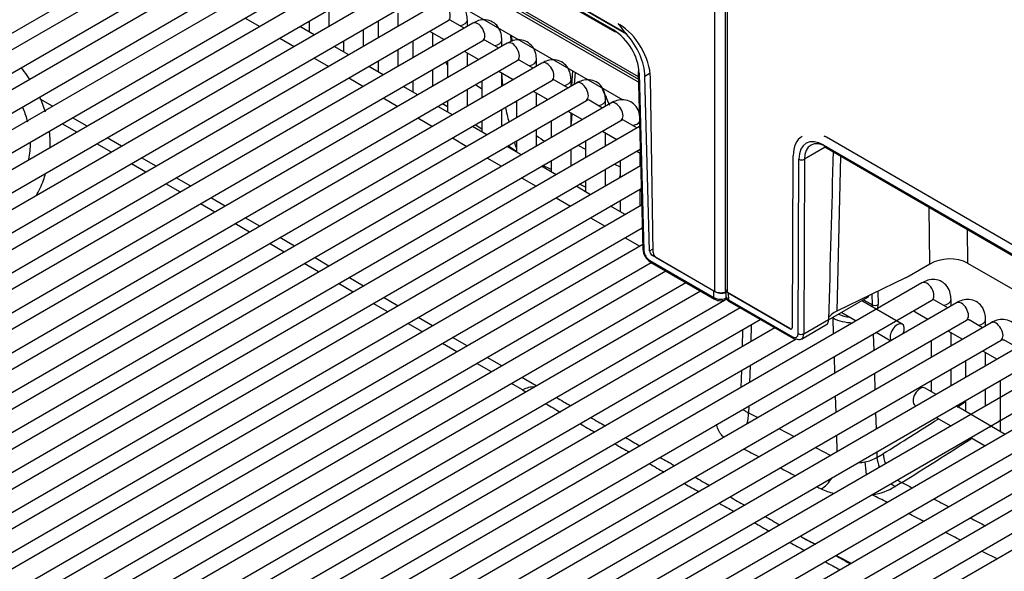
# Model space of a CAD drawing. Header units: millimetres. Extents: x 0 to 287, y 0 to 200.
# Tile 34 of 49: x 209.86 to 222.17, y 96.54 to 103.42. Entities that reach past the tile are written whole.
import ezdxf

# ---------------------------------------------------------------- set-up
doc = ezdxf.new("R2010")
doc.units = ezdxf.units.MM
doc.layers.add('130.667_BW4C_CTM', color=7, linetype='Continuous')
doc.layers.add('Standard', color=7, linetype='Continuous')

# ---------------------------------------------------------------- blocks, each defined once
blk = doc.blocks.new('SE3')
at = {"layer": '130.667_BW4C_CTM', "color": 7, "linetype": 'Continuous'}
for p, q in [((218.68, 131.329), (218.68, 100.058)), ((218.71, 100.017), (218.71, 131.289)), ((218.554, 100.029), (218.554, 113.566)), ((217.447, 103.245), (203.618, 111.229)), ((217.44, 103.254), (203.627, 111.229)), ((203.781, 111.094), (217.286, 103.297)), ((203.791, 111.072), (217.296, 103.275)), ((205.34, 109.789), (217.595, 102.714)), ((205.361, 109.745), (217.596, 102.681)), ((210.314, 106.514), (217.402, 102.422)), ((217.597, 102.643), (210.741, 106.602)), ((203.504, 99.644), (212.626, 104.91)), ((212.933, 104.877), (203.811, 99.611)), ((203.936, 99.394), (213.058, 104.661)), ((213.365, 104.628), (204.243, 99.362)), ((204.368, 99.145), (213.49, 104.411)), ((213.797, 104.378), (204.675, 99.112)), ((204.8, 98.896), (213.922, 104.162)), ((214.229, 104.129), (205.107, 98.863)), ((205.232, 98.646), (214.354, 103.913)), ((214.661, 103.88), (205.54, 98.613)), ((205.665, 98.397), (214.786, 103.663)), ((215.093, 103.63), (205.972, 98.364)), ((213.729, 103.342), (213.729, 103.552)), ((212.679, 103.444), (212.861, 103.339)), ((214.593, 103.342), (214.593, 103.506)), ((206.097, 98.147), (215.218, 103.414)), ((215.525, 103.381), (206.404, 98.114)), ((213.543, 103.234), (213.361, 103.339)), ((213.479, 103.407), (213.479, 103.271)), ((214.161, 103.092), (214.161, 103.302)), ((214.343, 103.407), (214.343, 103.197)), ((215.418, 103.319), (215.251, 103.415)), ((215.458, 103.342), (215.458, 103.42)), ((213.111, 103.195), (213.293, 103.09)), ((214.986, 103.28), (215.168, 103.175)), ((215.025, 103.092), (215.025, 103.257)), ((215.997, 103.233), (216.003, 103.151)), ((216.017, 103.157), (216.012, 103.224)), ((206.529, 97.898), (215.65, 103.164)), ((215.957, 103.131), (206.836, 97.865)), ((213.975, 102.984), (213.793, 103.09)), ((213.911, 103.158), (213.911, 103.021)), ((214.593, 102.843), (214.593, 103.053)), ((214.775, 103.158), (214.775, 102.948)), ((215.85, 103.069), (215.683, 103.166)), ((215.89, 103.092), (215.89, 103.17)), ((213.543, 102.945), (213.725, 102.84)), ((215.418, 103.03), (215.6, 102.925)), ((215.458, 102.843), (215.458, 103.007)), ((206.961, 97.648), (216.082, 102.915)), ((216.389, 102.882), (207.268, 97.615)), ((214.407, 102.735), (214.225, 102.84)), ((214.343, 102.909), (214.343, 102.772)), ((215.208, 102.909), (215.208, 102.698)), ((216.282, 102.82), (216.115, 102.916)), ((216.322, 102.843), (216.322, 102.921)), ((213.975, 102.696), (214.157, 102.591)), ((215.025, 102.593), (215.025, 102.803)), ((215.85, 102.781), (216.032, 102.676)), ((215.901, 102.6), (215.89, 102.758)), ((215.89, 102.593), (215.89, 102.758)), ((216.773, 102.785), (216.758, 102.596)), ((216.804, 102.767), (216.792, 102.616)), ((217.593, 102.775), (217.652, 100.558)), ((217.608, 102.755), (217.666, 100.538)), ((217.744, 102.754), (217.679, 102.716)), ((217.736, 100.539), (217.679, 102.716)), ((217.78, 100.516), (217.748, 102.699)), ((207.393, 97.399), (216.514, 102.665)), ((216.821, 102.632), (207.7, 97.366)), ((214.839, 102.486), (214.657, 102.591)), ((214.775, 102.659), (214.775, 102.522)), ((215.559, 102.613), (215.64, 102.561)), ((215.64, 102.659), (215.64, 102.449)), ((216.714, 102.571), (216.547, 102.667)), ((216.754, 102.593), (216.754, 102.672)), ((214.407, 102.446), (214.589, 102.341)), ((215.458, 102.344), (215.458, 102.554)), ((216.282, 102.531), (216.464, 102.426)), ((216.322, 102.344), (216.322, 102.509)), ((207.825, 97.15), (216.946, 102.416)), ((217.253, 102.383), (208.132, 97.117)), ((210.271, 102.343), (210.116, 102.432)), ((215.271, 102.236), (215.089, 102.341)), ((215.208, 102.334), (215.146, 102.374)), ((215.208, 102.41), (215.208, 102.273)), ((216.072, 102.41), (216.072, 102.2)), ((217.146, 102.321), (216.979, 102.418)), ((217.186, 102.344), (217.186, 102.422)), ((210.703, 102.093), (210.521, 102.198)), ((214.839, 102.197), (215.021, 102.092)), ((215.89, 102.094), (215.89, 102.305)), ((216.714, 102.282), (216.896, 102.177)), ((216.754, 102.094), (216.754, 102.259)), ((216.764, 102.253), (216.754, 102.127)), ((208.257, 96.9), (217.378, 102.166)), ((217.611, 102.091), (208.564, 96.867)), ((210.574, 102.019), (210.392, 102.124)), ((215.703, 101.987), (215.521, 102.092)), ((215.64, 102.056), (215.554, 102.111)), ((215.64, 102.16), (215.64, 102.023)), ((216.504, 102.16), (216.504, 101.95)), ((217.578, 102.072), (217.411, 102.168)), ((211.135, 101.844), (210.953, 101.949)), ((215.271, 101.947), (215.453, 101.842)), ((216.322, 101.845), (216.322, 102.055)), ((217.146, 102.032), (217.328, 101.927)), ((217.186, 101.845), (217.186, 102.01)), ((223.8, 99.731), (219.947, 101.956)), ((211.006, 101.769), (210.824, 101.875)), ((216.135, 101.737), (215.953, 101.842)), ((216.072, 101.779), (215.963, 101.848)), ((216.072, 101.911), (216.072, 101.774)), ((216.841, 101.856), (216.936, 101.807)), ((216.936, 101.911), (216.936, 101.701)), ((219.932, 101.831), (219.673, 101.681)), ((219.916, 101.856), (223.77, 99.631)), ((219.927, 101.834), (223.781, 99.609)), ((208.689, 96.651), (217.619, 101.806)), ((211.567, 101.594), (211.385, 101.699)), ((215.703, 101.698), (215.885, 101.593)), ((216.754, 101.596), (216.754, 101.806)), ((217.578, 101.783), (217.62, 101.759)), ((217.618, 101.596), (217.618, 101.76)), ((219.523, 99.585), (219.532, 101.724)), ((220.122, 101.721), (220.076, 99.784)), ((217.624, 101.599), (208.996, 96.618)), ((211.438, 101.52), (211.256, 101.625)), ((216.567, 101.488), (216.385, 101.593)), ((216.504, 101.552), (216.403, 101.603)), ((216.504, 101.661), (216.504, 101.524)), ((217.299, 101.621), (217.368, 101.586)), ((217.368, 101.661), (217.368, 101.451)), ((219.594, 99.503), (219.602, 101.681)), ((219.673, 101.681), (219.665, 99.502)), ((217.186, 101.346), (217.186, 101.556)), ((211.87, 101.271), (211.688, 101.376)), ((211.999, 101.345), (211.817, 101.45)), ((216.135, 101.449), (216.317, 101.344)), ((216.999, 101.238), (216.817, 101.344)), ((216.936, 101.331), (216.861, 101.369)), ((216.936, 101.412), (216.936, 101.275)), ((209.121, 96.401), (217.632, 101.315)), ((217.618, 101.097), (217.618, 101.307)), ((217.637, 101.108), (209.428, 96.368)), ((212.302, 101.021), (212.12, 101.126)), ((212.431, 101.095), (212.249, 101.2)), ((216.567, 101.199), (216.749, 101.094)), ((217.431, 100.989), (217.249, 101.094)), ((217.368, 101.163), (217.368, 101.026)), ((221.24, 100.373), (221.233, 101.079)), ((212.734, 100.772), (212.552, 100.877)), ((212.863, 100.846), (212.681, 100.951)), ((216.999, 100.95), (217.181, 100.845)), ((209.553, 96.152), (217.645, 100.824)), ((221.708, 100.805), (221.712, 100.384)), ((217.65, 100.617), (209.86, 96.119)), ((213.166, 100.522), (212.984, 100.627)), ((213.295, 100.597), (213.113, 100.702)), ((217.431, 100.7), (217.613, 100.595)), ((217.736, 100.539), (217.78, 100.564)), ((217.787, 100.488), (217.772, 100.479)), ((218.54, 100.035), (217.772, 100.479)), ((209.985, 95.902), (217.757, 100.39)), ((213.598, 100.273), (213.416, 100.378)), ((213.727, 100.347), (213.545, 100.452)), ((217.738, 100.417), (218.54, 99.954)), ((217.748, 100.395), (218.55, 99.932)), ((217.816, 100.455), (218.554, 100.029)), ((220.984, 100.226), (221.24, 100.373)), ((221.712, 100.384), (224.08, 99.016)), ((217.94, 100.285), (210.292, 95.869)), ((210.417, 95.653), (218.19, 100.14)), ((221.142, 100.138), (212.02, 94.872)), ((214.031, 100.023), (213.848, 100.128)), ((214.159, 100.098), (213.977, 100.203)), ((220.937, 100.201), (220.076, 99.784)), ((218.372, 100.035), (210.724, 95.62)), ((218.54, 99.954), (218.54, 100.035)), ((218.686, 100.039), (218.688, 99.974)), ((219.49, 99.566), (218.71, 100.017)), ((218.721, 100.009), (218.723, 99.926)), ((219.489, 99.565), (218.721, 100.009)), ((220.523, 99.864), (220.519, 99.998)), ((220.589, 100.032), (220.594, 99.865)), ((210.849, 95.403), (218.675, 99.922)), ((212.145, 94.655), (221.267, 99.922)), ((221.574, 99.889), (212.452, 94.622)), ((214.463, 99.774), (214.281, 99.879)), ((214.591, 99.848), (214.409, 99.953)), ((218.723, 99.926), (219.524, 99.464)), ((218.733, 99.904), (219.535, 99.441)), ((219.974, 99.674), (220.464, 99.957)), ((220.896, 99.622), (220.389, 99.914)), ((220.413, 99.927), (220.523, 99.864)), ((221.467, 99.827), (221.299, 99.923)), ((221.506, 99.849), (221.506, 99.928)), ((218.871, 99.825), (211.156, 95.37)), ((220.139, 99.769), (220.321, 99.664)), ((221.058, 99.774), (221.217, 99.682)), ((211.281, 95.154), (219.121, 99.68)), ((212.577, 94.406), (221.699, 99.672)), ((222.006, 99.639), (212.884, 94.373)), ((214.895, 99.524), (214.713, 99.63)), ((215.023, 99.599), (214.841, 99.704)), ((219.008, 99.615), (219.002, 99.401)), ((219.634, 99.436), (219.96, 99.624)), ((219.665, 99.502), (219.974, 99.681)), ((220.032, 99.698), (220.024, 99.703)), ((220.038, 99.501), (220.032, 99.698)), ((221.899, 99.577), (221.732, 99.674)), ((221.938, 99.6), (221.938, 99.678)), ((219.303, 99.575), (211.588, 95.121)), ((218.899, 99.552), (218.893, 99.338)), ((219.489, 99.565), (219.49, 99.566)), ((220.533, 99.498), (220.54, 99.291)), ((220.571, 99.52), (220.754, 99.415)), ((221.467, 99.538), (221.649, 99.433)), ((221.506, 99.351), (221.506, 99.515)), ((211.713, 94.905), (219.568, 99.439)), ((213.009, 94.156), (222.131, 99.423)), ((222.438, 99.39), (213.316, 94.123)), ((215.327, 99.275), (215.145, 99.38)), ((215.455, 99.349), (215.273, 99.454)), ((221.256, 99.416), (221.256, 99.206)), ((222.331, 99.328), (222.164, 99.424)), ((221.899, 99.289), (222.081, 99.183)), ((221.938, 99.101), (221.938, 99.266)), ((213.441, 93.907), (222.563, 99.173)), ((222.87, 99.14), (213.748, 93.874)), ((215.759, 99.026), (215.577, 99.131)), ((215.887, 99.1), (215.705, 99.205)), ((220.053, 99.01), (220.047, 99.217)), ((221.688, 99.167), (221.688, 98.957)), ((218.884, 99.045), (218.877, 98.831)), ((218.993, 99.107), (218.986, 98.894)), ((220.548, 99.008), (220.554, 98.801)), ((221.506, 98.852), (221.506, 99.062)), ((213.873, 93.657), (222.995, 98.924)), ((223.302, 98.891), (214.18, 93.624)), ((216.146, 98.802), (216.009, 98.881)), ((216.319, 98.85), (216.137, 98.956)), ((221.256, 98.918), (221.256, 98.781)), ((222.12, 98.918), (222.12, 98.282)), ((221.32, 98.744), (221.183, 98.823)), ((221.938, 98.602), (221.938, 98.812)), ((214.305, 93.408), (223.427, 98.674)), ((223.734, 98.641), (214.612, 93.375)), ((220.068, 98.52), (220.062, 98.727)), ((221.688, 98.668), (221.688, 98.531)), ((218.977, 98.6), (218.975, 98.514)), ((218.975, 98.514), (219.09, 98.454)), ((220.563, 98.517), (220.569, 98.311)), ((221.058, 98.607), (221.07, 98.6)), ((222.184, 98.245), (221.57, 98.6)), ((214.737, 93.158), (223.859, 98.425)), ((221.32, 98.455), (221.502, 98.35)), ((224.098, 98.353), (215.044, 93.126)), ((219.354, 98.318), (219.546, 98.219)), ((220.083, 98.03), (220.076, 98.236)), ((221.752, 98.206), (221.934, 98.101)), ((215.169, 92.909), (224.105, 98.068)), ((219.81, 98.082), (220.002, 97.983)), ((220.578, 98.027), (220.58, 97.957)), ((220.58, 97.957), (220.657, 98.004)), ((224.111, 97.861), (215.476, 92.876)), ((220.889, 97.644), (220.809, 97.594))]:
    blk.add_line(p, q, dxfattribs=at)
for centre, radius, start, end in [((213.522, 100.185), 4.977, 38.0723, 39.8654), ((216.897, 102.699), 0.713, 4.4764, 56.9594), ((220.957, 103.389), 5.134, 191.8963, 194.0371), ((219.73, 101.224), 0.767, 73.2088, 75.3597), ((220.957, 103.389), 5.134, 196.9816, 197.937), ((217.865, 100.575), 0.214, 184.5482, 236.9089), ((217.823, 100.549), 0.157, 184.1786, 237.2572), ((218.625, 100.114), 0.181, 241.956, 297.9234), ((218.625, 100.079), 0.165, 243.1534, 296.8457), ((277.424, 202.477), 120.431, 239.41494, 239.43927), ((277.424, 202.477), 120.431, 239.57663, 239.6767), ((294.048, 231.622), 153.849, 239.76161, 239.83988), ((130.093, 242.94), 170.904, 302.36533, 302.40816), ((277.424, 202.477), 120.431, 239.81422, 239.91441), ((294.048, 231.622), 153.849, 239.94742, 240.02577), ((130.093, 242.94), 170.904, 301.99942, 302.27112), ((132.665, 238.931), 166.57, 302.43183, 302.48288), ((277.424, 202.477), 120.431, 240.05203, 240.15229), ((294.048, 231.622), 153.849, 240.13345, 240.21192), ((132.665, 238.931), 166.57, 301.98169, 302.33534), ((721.034, 1070.541), 1094.458, 242.691224, 242.70255), ((294.048, 231.622), 153.849, 240.31975, 240.39832), ((220.319, 98.474), 0.583, 273.0442, 280.9508), ((220.365, 98.311), 0.414, 278.9643, 301.1905), ((277.424, 202.477), 120.431, 240.29006, 240.39046), ((721.034, 1070.541), 1094.458, 242.718102, 242.729428), ((294.048, 231.622), 153.849, 240.5063, 240.58499), ((1724.651, 3019.073), 3285.734, 242.763536, 242.766161), ((277.424, 202.477), 120.431, 240.52845, 240.629), ((721.034, 1070.541), 1094.458, 242.744987, 242.74824), ((220.317, 98.529), 1.059, 245.6412, 254.7909), ((220.378, 98.329), 0.852, 279.6982, 300.3861), ((294.048, 231.622), 153.849, 240.69314, 240.77194), ((1724.651, 3019.073), 3285.734, 242.771347, 242.775123), ((277.424, 202.477), 120.431, 240.7672, 240.86792), ((294.048, 231.622), 153.849, 240.88021, 240.95911), ((1724.651, 3019.073), 3285.734, 242.780309, 242.784085), ((277.424, 202.477), 120.431, 241.00637, 241.10721), ((277.424, 202.477), 120.431, 241.24576, 241.34675), ((294.048, 231.622), 153.849, 241.06758, 241.14663), ((277.424, 202.477), 120.431, 241.4856, 241.58682), ((294.048, 231.622), 153.849, 241.2553, 241.3345)]:
    blk.add_arc(centre, radius, start, end, dxfattribs=at)
for centre, major_axis, ratio, start_param, end_param in [((215.156, 103.522), (-0.062, 0.108), 0.57735, 3.141593, 6.283185), ((215.333, 103.42), (0.125, 0), 0.57735, 4.967494, 6.283683), ((215.588, 103.272), (-0.062, 0.108), 0.57735, 3.141593, 6.283185), ((217.359, 102.915), (-0.275, 0.476), 0.57735, 3.944444, 5.497787), ((217.321, 103.318), (0.025, 0.0433), 0.57735, 2.369284, 3.926991), ((217.29, 102.933), (0.28, -0.473), 0.569744, 0.796476, 1.919833), ((215.765, 103.17), (0.125, 0), 0.57735, 4.967494, 6.283683), ((216.02, 103.023), (-0.062, 0.108), 0.57735, 3.141593, 6.283185), ((216.197, 102.921), (0.125, 0), 0.57735, 4.967494, 6.283683), ((216.452, 102.774), (-0.062, 0.108), 0.57735, 3.141593, 6.283185), ((217.643, 102.776), (0.05, 0.0013), 0.574694, 3.141593, 3.911675), ((217.643, 102.776), (0.05, 0.0013), 0.574694, 2.341107, 2.678525), ((216.629, 102.672), (0.125, 0), 0.57735, 4.967494, 6.283683), ((216.884, 102.524), (-0.062, 0.108), 0.57735, 3.141593, 6.283185), ((216.327, 102.274), (0.742, -1.286), 0.57735, 1.306078, 1.472002), ((215.993, 102.419), (0.0981, 0.0194), 0.41485, 5.03522, 5.406327), ((217.061, 102.422), (0.125, 0), 0.57735, 4.967494, 6.283683), ((217.316, 102.275), (-0.062, 0.108), 0.57735, 3.141593, 6.283185), ((217.493, 102.173), (0.125, 0), 0.57735, 4.967494, 5.925106), ((216.412, 102.314), (-0.245, 0.424), 0.57735, 2.093888, 2.400491), ((219.921, 101.492), (0.28, -0.473), 0.569744, 3.135217, 3.903162), ((219.921, 101.491), (0.229, -0.387), 0.569744, 2.349819, 3.903162), ((219.947, 101.507), (0.275, -0.476), 0.57735, -3.926991, -3.854864), ((219.956, 101.512), (0.204, -0.344), 0.568787, 2.349045, 3.902388), ((219.952, 101.877), (0.025, 0.0433), 0.57735, 2.369284, 3.141593), ((220.712, 116.805), (-1.206, -39.872), 0.006094, -1.184343, -1.126696), ((219.638, 101.702), (-0.05, 0.0002), 0.594844, 0.787762, 2.35833), ((217.167, 101.458), (-0.137, -0.267), 0.609088, -4.451137, -4.345144), ((217.702, 100.559), (0.05, 0.0013), 0.574694, 3.141593, 3.911675), ((217.771, 100.52), (0.0255, -0.043), 0.569744, 3.938068, 5.491411), ((217.816, 100.496), (-0.025, 0.0433), 0.57735, 0.802851, 2.356195), ((217.773, 100.438), (0.025, 0.0433), 0.57735, 2.369284, 3.141593), ((221.465, 100.216), (0.349, 0.029), 0.625011, 0.734849, 2.218242), ((220.941, 100.77), (-0.404, -0.574), 0.619688, 0.841419, 0.928685), ((221.204, 100.03), (-0.062, 0.108), 0.57735, 3.141593, 6.283185), ((218.625, 100.084), (-0.12, 0), 0.577482, 0.785579, 2.104223), ((218.639, 100.078), (-0.12, 0), 0.57735, 0.785398, 1.978598), ((218.78, 100.058), (0.1, 0), 0.57735, 3.141593, 3.926991), ((218.805, 100.058), (0.12, 0), 0.577218, 3.156861, 3.926943), ((218.808, 99.976), (0.12, 0.001), 0.576232, 3.150468, 3.92055), ((220.401, 100.065), (0.062, -0.108), 0.57735, 0, 0.426034), ((218.575, 99.975), (0.025, 0.0433), 0.57735, 2.369284, 3.141793), ((218.758, 99.947), (0.025, 0.0433), 0.57735, 2.369284, 3.141593), ((220.453, 99.823), (-0.0458, -0.089), 0.606714, 2.033286, 2.327141), ((220.559, 99.884), (0.05, 0.0015), 0.556849, 3.910136, 5.480933), ((220.488, 99.804), (0.071, 0.132), 0.597134, 5.005116, 5.479072), ((221.381, 99.928), (0.125, 0), 0.57735, 4.967494, 6.283683), ((221.636, 99.78), (-0.062, 0.108), 0.57735, 3.141593, 6.283185), ((220.301, 99.629), (-0.35, 0), 0.577247, 5.410501, 5.909801), ((220.28, 99.882), (-0.3, 0), 0.577338, 0.91604, 1.445142), ((221.12, 99.882), (-0.063, -0.108), 0.57735, 5.960317, 6.283185), ((220.067, 99.719), (0.025, 0.0433), 0.57735, -4.150303, -3.926381), ((220.28, 99.841), (0.35, 0.001), 0.574508, 3.924902, 4.710255), ((220.833, 99.513), (-0.063, -0.108), 0.57735, 1.816602, 6.037379), ((221.813, 99.678), (0.125, 0), 0.57735, 4.967494, 6.283683), ((222.068, 99.531), (-0.062, 0.108), 0.57735, 3.141593, 6.283185), ((219.488, 99.606), (-0.0255, 0.043), 0.569744, 2.349819, 3.903162), ((219.49, 99.607), (-0.025, 0.0433), 0.57735, 2.356195, 3.141593), ((219.523, 99.545), (-0.051, 0.086), 0.569744, 2.349819, 3.903162), ((219.559, 99.566), (-0.076, 0.129), 0.57229, 2.351907, 3.90525), ((219.629, 99.524), (0.05, -0.0002), 0.594844, 3.929355, 5.499923), ((219.56, 99.485), (0.025, 0.0433), 0.57735, 2.369284, 3.141593), ((219.56, 99.485), (0.025, 0.0433), 0.57735, 3.141593, 3.926991), ((216.113, 98.335), (-0.275, -0.476), 0.57735, 3.436952, 3.839724), ((221.12, 98.715), (-0.063, -0.108), 0.57735, 3.141593, 6.283185), ((218.763, 98.391), (-0.138, -0.266), 0.606485, 1.819175, 2.329546), ((220.869, 97.89), (0.159, -0.255), 0.555245, 3.942512, 4.415725), ((220.513, 97.743), (-0.052, 0.295), 0.220334, 0.964225, 1.537503), ((220.792, 97.843), (0.156, -0.256), 0.563382, 3.949391, 4.41364), ((219.873, 97.817), (0.138, 0.267), 0.607311, 3.879847, 4.5978), ((220.869, 97.89), (0.159, -0.255), 0.555245, -0.995939, -0.749813), ((220.792, 97.843), (0.156, -0.256), 0.563382, -0.999619, -0.743099), ((220.513, 97.743), (-0.052, 0.295), 0.220334, -3.75254, -3.72315)]:
    blk.add_ellipse(centre, major_axis=major_axis, ratio=ratio, start_param=start_param, end_param=end_param, dxfattribs=at)
for points, knots in [([(215.458, 103.42), (215.456, 103.449), (215.452, 103.504), (215.414, 103.587), (215.343, 103.65), (215.255, 103.676), (215.167, 103.666), (215.119, 103.644), (215.093, 103.63)], [0, 0, 0, 0, 0.146923, 0.335452, 0.50537, 0.68237, 0.849983, 1, 1, 1, 1]), ([(215.218, 103.414), (215.225, 103.417), (215.233, 103.421), (215.236, 103.421), (215.236, 103.421)], [0, 0, 0, 0, 0.4404492, 0.6893029, 0.6893029, 0.6893029, 0.6893029]), ([(215.89, 103.17), (215.888, 103.199), (215.884, 103.255), (215.846, 103.338), (215.775, 103.401), (215.687, 103.427), (215.599, 103.417), (215.552, 103.394), (215.525, 103.381)], [0, 0, 0, 0, 0.146923, 0.335452, 0.50537, 0.68237, 0.849983, 1, 1, 1, 1]), ([(215.65, 103.164), (215.657, 103.167), (215.665, 103.172), (215.668, 103.171), (215.668, 103.171)], [0, 0, 0, 0, 0.4404492, 0.6893029, 0.6893029, 0.6893029, 0.6893029]), ([(216.322, 102.921), (216.32, 102.95), (216.316, 103.006), (216.278, 103.089), (216.207, 103.152), (216.119, 103.177), (216.031, 103.167), (215.984, 103.145), (215.957, 103.131)], [0, 0, 0, 0, 0.146923, 0.335452, 0.50537, 0.68237, 0.849983, 1, 1, 1, 1]), ([(209.988, 102.676), (209.966, 102.71), (209.93, 102.76), (209.892, 102.808), (209.879, 102.824)], [0.78017922, 0.78017922, 0.78017922, 0.78017922, 0.79451867, 0.80157742, 0.80157742, 0.80157742, 0.80157742]), ([(215.185, 102.897), (215.189, 102.886), (215.195, 102.875), (215.203, 102.864), (215.203, 102.863), (215.204, 102.862)], [0.6466363, 0.6466363, 0.6466363, 0.6466363, 0.75, 0.75, 0.7570714, 0.7570714, 0.7570714, 0.7570714]), ([(216.082, 102.915), (216.089, 102.918), (216.098, 102.922), (216.1, 102.922), (216.1, 102.922)], [0, 0, 0, 0, 0.4404492, 0.6893029, 0.6893029, 0.6893029, 0.6893029]), ([(216.754, 102.672), (216.752, 102.7), (216.748, 102.756), (216.71, 102.839), (216.639, 102.902), (216.551, 102.928), (216.463, 102.918), (216.416, 102.895), (216.389, 102.882)], [0, 0, 0, 0, 0.146923, 0.335452, 0.50537, 0.68237, 0.849983, 1, 1, 1, 1]), ([(216.514, 102.665), (216.521, 102.668), (216.53, 102.673), (216.532, 102.673), (216.532, 102.673)], [0, 0, 0, 0, 0.4404492, 0.6893029, 0.6893029, 0.6893029, 0.6893029]), ([(217.186, 102.422), (217.184, 102.451), (217.18, 102.507), (217.142, 102.59), (217.071, 102.653), (216.984, 102.678), (216.895, 102.669), (216.848, 102.646), (216.821, 102.632)], [0, 0, 0, 0, 0.146923, 0.335452, 0.50537, 0.68237, 0.849983, 1, 1, 1, 1]), ([(209.893, 102.332), (209.917, 102.278), (209.939, 102.217), (209.955, 102.155), (209.957, 102.148)], [0.70723053, 0.70723053, 0.70723053, 0.70723053, 0.72450775, 0.72684636, 0.72684636, 0.72684636, 0.72684636]), ([(216.946, 102.416), (216.953, 102.419), (216.962, 102.423), (216.964, 102.423), (216.964, 102.423)], [0, 0, 0, 0, 0.4404492, 0.6893029, 0.6893029, 0.6893029, 0.6893029]), ([(217.608, 102.254), (217.6, 102.284), (217.573, 102.341), (217.503, 102.403), (217.416, 102.429), (217.327, 102.419), (217.28, 102.396), (217.253, 102.383)], [0.1539951, 0.1539951, 0.1539951, 0.1539951, 0.3354524, 0.5053697, 0.6823702, 0.8499831, 1, 1, 1, 1]), ([(217.378, 102.166), (217.385, 102.17), (217.394, 102.174), (217.396, 102.174), (217.396, 102.174)], [0, 0, 0, 0, 0.4404492, 0.6893029, 0.6893029, 0.6893029, 0.6893029]), ([(210.239, 101.821), (210.242, 101.873), (210.241, 101.943), (210.235, 102.012), (210.233, 102.03)], [0.66627424, 0.66627424, 0.66627424, 0.66627424, 0.68643885, 0.69325733, 0.69325733, 0.69325733, 0.69325733]), ([(209.991, 101.89), (209.991, 101.82), (209.984, 101.746), (209.969, 101.672), (209.969, 101.669)], [0.7541292, 0.7541292, 0.7541292, 0.7541292, 0.77649143, 0.7775882, 0.7775882, 0.7775882, 0.7775882]), ([(210.067, 101.223), (210.102, 101.288), (210.144, 101.38), (210.176, 101.474), (210.184, 101.5)], [0.58696404, 0.58696404, 0.58696404, 0.58696404, 0.61381804, 0.62439679, 0.62439679, 0.62439679, 0.62439679]), ([(221.506, 99.928), (221.505, 99.957), (221.5, 100.012), (221.463, 100.095), (221.392, 100.158), (221.304, 100.184), (221.216, 100.174), (221.168, 100.151), (221.142, 100.138)], [0, 0, 0, 0, 0.146923, 0.335452, 0.50537, 0.68237, 0.849983, 1, 1, 1, 1]), ([(218.689, 99.968), (218.689, 99.967), (218.688, 99.956), (218.698, 99.936), (218.714, 99.916), (218.727, 99.908), (218.733, 99.904)], [0, 0, 0, 0, 0.046855, 0.409188, 0.766245, 1, 1, 1, 1]), ([(221.267, 99.922), (221.274, 99.925), (221.282, 99.929), (221.285, 99.929), (221.285, 99.929)], [0, 0, 0, 0, 0.4404492, 0.6893029, 0.6893029, 0.6893029, 0.6893029]), ([(221.938, 99.678), (221.937, 99.707), (221.932, 99.763), (221.895, 99.846), (221.824, 99.909), (221.736, 99.935), (221.648, 99.925), (221.6, 99.902), (221.574, 99.889)], [0, 0, 0, 0, 0.146923, 0.335452, 0.50537, 0.68237, 0.849983, 1, 1, 1, 1]), ([(219.959, 99.624), (219.96, 99.624), (219.96, 99.625), (219.963, 99.628), (219.965, 99.631), (219.969, 99.641), (219.971, 99.648), (219.973, 99.663), (219.974, 99.672), (219.974, 99.681)], [0.5760548, 0.5760548, 0.5760548, 0.5760548, 0.625, 0.625, 0.75, 0.75, 0.875, 0.875, 1, 1, 1, 1]), ([(221.699, 99.672), (221.706, 99.675), (221.714, 99.68), (221.717, 99.679), (221.717, 99.679)], [0, 0, 0, 0, 0.4401034, 0.6887723, 0.6887723, 0.6887723, 0.6887723]), ([(222.37, 99.429), (222.369, 99.458), (222.364, 99.513), (222.327, 99.596), (222.256, 99.659), (222.168, 99.685), (222.08, 99.675), (222.032, 99.653), (222.006, 99.639)], [0, 0, 0, 0, 0.146923, 0.335452, 0.50537, 0.68237, 0.849983, 1, 1, 1, 1]), ([(222.131, 99.423), (222.138, 99.426), (222.146, 99.43), (222.149, 99.43), (222.149, 99.43)], [0, 0, 0, 0, 0.4401034, 0.6887723, 0.6887723, 0.6887723, 0.6887723]), ([(218.904, 98.559), (218.912, 98.551), (218.921, 98.544), (218.944, 98.529), (218.958, 98.521), (218.975, 98.514)], [0.7757127, 0.7757127, 0.7757127, 0.7757127, 0.875, 0.875, 1, 1, 1, 1]), ([(218.664, 98.209), (218.65, 98.222), (218.638, 98.235), (218.619, 98.258), (218.612, 98.269), (218.6, 98.291), (218.594, 98.302), (218.583, 98.333), (218.578, 98.353), (218.578, 98.374)], [0.1692514, 0.1692514, 0.1692514, 0.1692514, 0.25, 0.25, 0.3125, 0.3125, 0.375, 0.375, 0.4881094, 0.4881094, 0.4881094, 0.4881094])]:
    blk.add_open_spline(points, degree=3, knots=knots, dxfattribs=at)
for points, degree in [([(215.251, 103.415), (215.246, 103.418), (215.239, 103.42), (215.232, 103.421)], 3), ([(217.44, 103.254), (217.443, 103.249), (217.447, 103.245)], 2), ([(215.683, 103.166), (215.678, 103.169), (215.671, 103.171), (215.664, 103.172)], 3), ([(216.115, 102.916), (216.11, 102.92), (216.103, 102.922), (216.096, 102.922)], 3), ([(216.547, 102.667), (216.542, 102.67), (216.535, 102.672), (216.528, 102.673)], 3), ([(210.183, 102.268), (210.164, 102.332), (210.139, 102.396), (210.111, 102.458)], 3), ([(216.979, 102.417), (216.974, 102.421), (216.967, 102.423), (216.96, 102.423)], 3), ([(217.411, 102.168), (217.406, 102.171), (217.399, 102.173), (217.392, 102.174)], 3), ([(221.3, 99.923), (221.294, 99.926), (221.288, 99.928), (221.281, 99.929)], 3), ([(221.713, 99.68), (221.72, 99.679), (221.726, 99.677), (221.732, 99.674)], 3), ([(222.145, 99.43), (222.152, 99.429), (222.158, 99.427), (222.164, 99.424)], 3), ([(220.709, 97.393), (220.646, 97.426), (220.584, 97.458), (220.521, 97.49)], 3), ([(221.166, 97.159), (221.102, 97.192), (221.038, 97.225), (220.973, 97.257)], 3), ([(221.624, 96.924), (221.559, 96.957), (221.495, 96.99), (221.431, 97.023)], 3), ([(219.619, 96.972), (219.683, 96.938), (219.746, 96.905), (219.81, 96.872)], 3), ([(222.081, 96.689), (222.017, 96.722), (221.953, 96.755), (221.888, 96.788)], 3), ([(220.072, 96.734), (220.136, 96.701), (220.2, 96.667), (220.263, 96.634)], 3)]:
    blk.add_open_spline(points, degree=degree, dxfattribs=at)

msp = doc.modelspace()

# ---------------------------------------------------------------- block references
at = {"layer": 'Standard'}
msp.add_blockref('SE3', (0, 0), dxfattribs=at)

doc.saveas('drawing.dxf')
